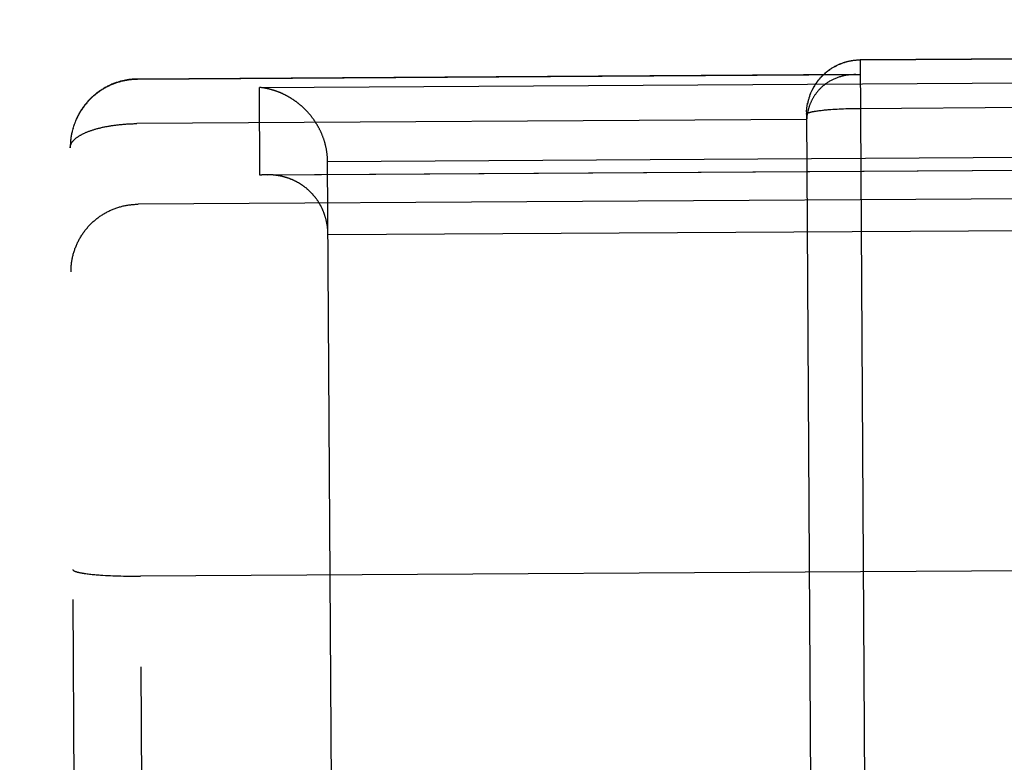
# Model space of a CAD drawing. Header units: inches. Extents: x 0 to 227, y 0 to 147.
# Tile 218 of 247: x 190.992 to 191.356, y 51.574 to 51.848. Entities that reach past the tile are written whole.
import ezdxf

# ---------------------------------------------------------------- set-up
doc = ezdxf.new("R2010")
doc.units = ezdxf.units.IN
doc.header["$LTSCALE"] = 12.466667
doc.header["$MEASUREMENT"] = 0
doc.linetypes.add('HIDDEN', pattern=[0.2, 0.1, -0.1])
doc.layers.add('02___PRT_ALL_AXES', color=7, linetype='CONTINUOUS')
doc.layers.add('DEFAULT_2', color=8, linetype='HIDDEN')

msp = doc.modelspace()

# ---------------------------------------------------------------- linework, layer by layer
at = {"layer": '02___PRT_ALL_AXES', "color": 8, "linetype": 'HIDDEN'}
msp.add_line((190.99226, 71.17364), (191.11555, 51.04902), dxfattribs=at)
at = {"layer": 'DEFAULT_2', "color": 8, "linetype": 'HIDDEN'}
for p, q in [((191.41874, 51.83436), (191.3027, 51.83365)), ((191.41874, 51.83425), (191.30275, 51.83354)), ((191.30695, 51.14793), (191.30275, 51.83365)), ((191.04475, 50.36284), (191.03578, 51.82656)), ((191.30278, 51.82807), (191.03579, 51.82644)), ((191.0808, 51.82346), (191.64079, 51.82689)), ((191.081, 51.79106), (191.0808, 51.82346)), ((191.28338, 51.81816), (191.28332, 51.81784)), ((191.28345, 51.81845), (191.28338, 51.81812)), ((191.28352, 51.81873), (191.28345, 51.8184)), ((191.2836, 51.81901), (191.28352, 51.81868)), ((191.28368, 51.81928), (191.28359, 51.81896)), ((191.28376, 51.81955), (191.28367, 51.81924)), ((191.28384, 51.81982), (191.28376, 51.81952)), ((191.28394, 51.8201), (191.28385, 51.81979)), ((191.28403, 51.82038), (191.28394, 51.82007)), ((191.28413, 51.82065), (191.28403, 51.82034)), ((191.28423, 51.82091), (191.28413, 51.82061)), ((191.28434, 51.82115), (191.28424, 51.82088)), ((191.28288, 51.8144), (191.2829, 51.81471)), ((191.2829, 51.81469), (191.28291, 51.81501)), ((191.28291, 51.81498), (191.28294, 51.8153)), ((191.28293, 51.81526), (191.28296, 51.81559)), ((191.28296, 51.81555), (191.28299, 51.81588)), ((191.28299, 51.81584), (191.28303, 51.81616)), ((191.28302, 51.81613), (191.28307, 51.81645)), ((191.28306, 51.81641), (191.28311, 51.81674)), ((191.28311, 51.8167), (191.28316, 51.81703)), ((191.28648, 51.81475), (191.28682, 51.8148)), ((191.28682, 51.8148), (191.28717, 51.81485)), ((191.28717, 51.81485), (191.28754, 51.8149)), ((191.28754, 51.8149), (191.28792, 51.81495)), ((191.28792, 51.81495), (191.28831, 51.815)), ((191.28831, 51.815), (191.28872, 51.81504)), ((191.28872, 51.81504), (191.28913, 51.81509)), ((191.28913, 51.81509), (191.28956, 51.81513)), ((191.28956, 51.81513), (191.29, 51.81518)), ((191.29, 51.81518), (191.29045, 51.81522)), ((191.29045, 51.81522), (191.29092, 51.81526)), ((191.29092, 51.81526), (191.29139, 51.8153)), ((191.29139, 51.8153), (191.29187, 51.81533)), ((191.29187, 51.81533), (191.29261, 51.81539)), ((191.29261, 51.81539), (191.29337, 51.81543)), ((191.29337, 51.81543), (191.29414, 51.81548)), ((191.29414, 51.81548), (191.29494, 51.81552)), ((191.29494, 51.81552), (191.29574, 51.81556)), ((191.29574, 51.81556), (191.29657, 51.8156)), ((191.29657, 51.8156), (191.2974, 51.81563)), ((191.2974, 51.81563), (191.29824, 51.81566)), ((191.29824, 51.81566), (191.2991, 51.81568)), ((191.2991, 51.81568), (191.29996, 51.8157)), ((191.29996, 51.8157), (191.30082, 51.81572)), ((191.30082, 51.81572), (191.30169, 51.81573)), ((191.30169, 51.81573), (191.30257, 51.81574)), ((191.30257, 51.81574), (191.41914, 51.81646)), ((191.01276, 51.81078), (191.0126, 51.81032)), ((191.0129, 51.81111), (191.01273, 51.81065)), ((191.01303, 51.81143), (191.01286, 51.81097)), ((191.28292, 51.81162), (191.03554, 51.8101)), ((191.28287, 51.81353), (191.28287, 51.81383)), ((191.28287, 51.81353), (191.28443, 51.55996)), ((191.28292, 51.81162), (191.28289, 51.81035)), ((191.01168, 51.80743), (191.01159, 51.80701)), ((191.01177, 51.80777), (191.01167, 51.80734)), ((191.01186, 51.80811), (191.01176, 51.80768)), ((191.01196, 51.80845), (191.01185, 51.80802)), ((191.01206, 51.80879), (191.01194, 51.80835)), ((191.01217, 51.80913), (191.01204, 51.80868)), ((191.01228, 51.80946), (191.01214, 51.80901)), ((191.01239, 51.80979), (191.01225, 51.80934)), ((191.01251, 51.81012), (191.01236, 51.80967)), ((191.01264, 51.81045), (191.01248, 51.81)), ((191.01112, 51.8043), (191.01108, 51.80393)), ((191.01116, 51.80462), (191.01111, 51.80427)), ((191.01116, 51.80465), (191.01112, 51.8043)), ((191.01121, 51.805), (191.01116, 51.80462)), ((191.01126, 51.80535), (191.0112, 51.80496)), ((191.01132, 51.8057), (191.01126, 51.8053)), ((191.01138, 51.80605), (191.01131, 51.80565)), ((191.01145, 51.8064), (191.01138, 51.80599)), ((191.01152, 51.80674), (191.01144, 51.80633)), ((191.0116, 51.80709), (191.01151, 51.80667)), ((191.0196, 50.3877), (191.01094, 51.80115)), ((191.10597, 51.79614), (191.61596, 51.79926)), ((191.64099, 51.79449), (191.081, 51.79106)), ((191.11055, 51.04878), (191.10597, 51.79614)), ((191.08362, 51.79121), (191.08342, 51.79121)), ((191.08514, 51.79117), (191.08362, 51.79121)), ((191.68606, 51.78431), (191.03607, 51.78033)), ((191.61613, 51.77209), (191.10614, 51.76896)), ((191.01672, 51.6439), (191.01714, 51.64384)), ((191.01714, 51.64384), (191.01758, 51.64379)), ((191.01758, 51.64379), (191.01803, 51.64373)), ((191.01803, 51.64373), (191.0185, 51.64368)), ((191.0185, 51.64368), (191.01898, 51.64363)), ((191.01898, 51.64363), (191.01948, 51.64358)), ((191.01948, 51.64358), (191.01999, 51.64354)), ((191.01999, 51.64354), (191.02051, 51.64349)), ((191.02051, 51.64349), (191.02105, 51.64345)), ((191.68795, 51.64694), (191.03691, 51.64295)), ((191.02105, 51.64345), (191.02159, 51.6434)), ((191.02159, 51.6434), (191.02216, 51.64336)), ((191.02216, 51.64336), (191.02302, 51.64331)), ((191.02302, 51.64331), (191.0239, 51.64325)), ((191.0239, 51.64325), (191.02481, 51.6432)), ((191.02481, 51.6432), (191.02575, 51.64316)), ((191.02575, 51.64316), (191.0267, 51.64312)), ((191.0267, 51.64312), (191.02767, 51.64308)), ((191.02767, 51.64308), (191.02865, 51.64305)), ((191.02865, 51.64305), (191.02965, 51.64302)), ((191.02965, 51.64302), (191.03066, 51.64299)), ((191.03066, 51.64299), (191.03169, 51.64298)), ((191.03169, 51.64298), (191.03272, 51.64296)), ((191.03272, 51.64296), (191.03376, 51.64295)), ((191.03376, 51.64295), (191.03481, 51.64295)), ((191.03481, 51.64295), (191.03586, 51.64295)), ((191.03586, 51.64295), (191.03691, 51.64295))]:
    msp.add_line(p, q, dxfattribs=at)
for points in [[(191.28423, 51.82091), (191.28434, 51.82117), (191.28444, 51.82143), (191.28456, 51.8217), (191.28468, 51.82196), (191.2848, 51.82223), (191.28493, 51.82249), (191.28505, 51.82274), (191.28518, 51.82299), (191.28531, 51.82323), (191.28545, 51.82348), (191.28559, 51.82373), (191.28574, 51.82398), (191.28589, 51.82423), (191.28605, 51.82447), (191.2862, 51.82471), (191.28636, 51.82494), (191.28652, 51.82517), (191.28669, 51.8254), (191.28686, 51.82564), (191.28703, 51.82587), (191.28721, 51.82609), (191.28739, 51.82632), (191.28757, 51.82654), (191.28776, 51.82675), (191.28795, 51.82697), (191.28814, 51.82718), (191.28834, 51.8274), (191.28854, 51.8276), (191.28874, 51.82781), (191.28894, 51.82801), (191.28915, 51.8282), (191.28936, 51.8284), (191.28958, 51.8286), (191.2898, 51.82879), (191.29002, 51.82898), (191.29024, 51.82916), (191.29047, 51.82934), (191.2907, 51.82952), (191.29093, 51.8297), (191.29116, 51.82987), (191.2914, 51.83004), (191.29165, 51.83021), (191.29189, 51.83037), (191.29213, 51.83052), (191.29237, 51.83068), (191.29262, 51.83083), (191.29287, 51.83098), (191.29313, 51.83112), (191.29339, 51.83126), (191.29364, 51.8314), (191.2939, 51.83153), (191.29416, 51.83166), (191.29443, 51.83178), (191.29469, 51.83191), (191.29496, 51.83202), (191.29523, 51.83214), (191.2955, 51.83225), (191.29577, 51.83235), (191.29605, 51.83245), (191.29632, 51.83255), (191.2966, 51.83265), (191.29688, 51.83274), (191.29716, 51.83282), (191.29744, 51.8329), (191.29773, 51.83298), (191.29801, 51.83305), (191.2983, 51.83312), (191.29859, 51.83319), (191.29887, 51.83325), (191.29916, 51.83331), (191.29945, 51.83336), (191.29975, 51.83341), (191.30004, 51.83345), (191.30033, 51.83349), (191.30063, 51.83353), (191.30092, 51.83356), (191.30121, 51.83358), (191.30151, 51.83361), (191.30181, 51.83362), (191.3021, 51.83364), (191.3024, 51.83365), (191.3027, 51.83365)], [(191.30275, 51.83354), (191.30246, 51.83354), (191.30217, 51.83353), (191.30187, 51.83352), (191.30158, 51.8335), (191.30129, 51.83348), (191.301, 51.83346), (191.30071, 51.83343), (191.30043, 51.83339), (191.30014, 51.83336), (191.29985, 51.83332), (191.29956, 51.83327), (191.29928, 51.83322), (191.29899, 51.83317), (191.29871, 51.83311), (191.29842, 51.83305), (191.29814, 51.83298), (191.29786, 51.83291), (191.29757, 51.83283), (191.29729, 51.83275), (191.29702, 51.83267), (191.29674, 51.83259), (191.29646, 51.83249), (191.29619, 51.8324), (191.29591, 51.8323), (191.29564, 51.8322), (191.29537, 51.83209), (191.2951, 51.83198), (191.29484, 51.83187), (191.29457, 51.83175), (191.29431, 51.83163), (191.29404, 51.8315), (191.29378, 51.83137), (191.29353, 51.83124), (191.29327, 51.8311), (191.29302, 51.83096), (191.29276, 51.83082), (191.29251, 51.83067), (191.29227, 51.83052), (191.29202, 51.83036), (191.29178, 51.8302), (191.29154, 51.83004), (191.2913, 51.82988), (191.29106, 51.82971), (191.29083, 51.82953), (191.2906, 51.82936), (191.29037, 51.82918), (191.29014, 51.829), (191.28992, 51.82881), (191.2897, 51.82862), (191.28948, 51.82843), (191.28927, 51.82823), (191.28906, 51.82804), (191.28885, 51.82784), (191.28864, 51.82763), (191.28844, 51.82742), (191.28824, 51.82721), (191.28804, 51.827), (191.28785, 51.82678), (191.28766, 51.82657), (191.28747, 51.82634), (191.28729, 51.82612), (191.28711, 51.82589), (191.28693, 51.82566), (191.28675, 51.82543), (191.28658, 51.8252), (191.28642, 51.82496), (191.28625, 51.82472), (191.28609, 51.82448), (191.28594, 51.82424), (191.28578, 51.82399), (191.28563, 51.82374), (191.28549, 51.82349), (191.28535, 51.82324), (191.28521, 51.82298), (191.28507, 51.82273), (191.28494, 51.82247)], [(191.03578, 51.82656), (191.03552, 51.82655), (191.03523, 51.82655), (191.03494, 51.82654), (191.03465, 51.82653), (191.03436, 51.82651), (191.03407, 51.82649), (191.03378, 51.82646), (191.03349, 51.82644), (191.03319, 51.82641), (191.0329, 51.82637), (191.0326, 51.82633), (191.0323, 51.82629), (191.032, 51.82624), (191.0317, 51.82619), (191.0314, 51.82614), (191.0311, 51.82608), (191.03079, 51.82602), (191.03049, 51.82595), (191.03018, 51.82588), (191.02986, 51.8258), (191.02955, 51.82572), (191.02923, 51.82563), (191.0289, 51.82554), (191.02858, 51.82544), (191.02825, 51.82534), (191.02792, 51.82523), (191.0276, 51.82511), (191.02727, 51.82499), (191.02694, 51.82487), (191.02662, 51.82474), (191.0263, 51.82461), (191.02598, 51.82447), (191.02567, 51.82433), (191.02535, 51.82418), (191.02504, 51.82404), (191.02473, 51.82388), (191.02443, 51.82372), (191.02412, 51.82356), (191.02382, 51.82339), (191.02352, 51.82322), (191.02322, 51.82305), (191.02292, 51.82287), (191.02263, 51.82268), (191.02234, 51.8225), (191.02205, 51.8223), (191.02176, 51.82211), (191.02148, 51.82191), (191.0212, 51.8217), (191.02092, 51.8215), (191.02064, 51.82129), (191.02037, 51.82107), (191.0201, 51.82085), (191.01984, 51.82063), (191.01957, 51.8204), (191.01931, 51.82017), (191.01906, 51.81994), (191.0188, 51.8197), (191.01855, 51.81946), (191.0183, 51.81921), (191.01806, 51.81896), (191.01782, 51.81871), (191.01758, 51.81845), (191.01735, 51.8182), (191.01712, 51.81793), (191.01689, 51.81767), (191.01667, 51.8174), (191.01645, 51.81713), (191.01623, 51.81685), (191.01602, 51.81657), (191.01581, 51.81629), (191.01561, 51.81601), (191.01541, 51.81572), (191.01521, 51.81543), (191.01502, 51.81514), (191.01483, 51.81485), (191.01465, 51.81455), (191.01447, 51.81425), (191.01429, 51.81394), (191.01412, 51.81364), (191.01395, 51.81333), (191.01379, 51.81302), (191.01363, 51.81271), (191.01347, 51.81239), (191.01332, 51.81207), (191.01318, 51.81175), (191.013, 51.81129)], [(191.03579, 51.82644), (191.03544, 51.82643), (191.0351, 51.82642), (191.03476, 51.82641), (191.03441, 51.82639), (191.03407, 51.82637), (191.03373, 51.82634), (191.03339, 51.82631), (191.03305, 51.82627), (191.0327, 51.82623), (191.03236, 51.82618), (191.03203, 51.82613), (191.03169, 51.82607), (191.03135, 51.82601), (191.03101, 51.82594), (191.03067, 51.82587), (191.03034, 51.8258), (191.03001, 51.82572), (191.02967, 51.82564), (191.02934, 51.82555), (191.02901, 51.82545), (191.02868, 51.82536), (191.02835, 51.82525), (191.02803, 51.82515), (191.0277, 51.82503), (191.02738, 51.82492), (191.02705, 51.8248), (191.02673, 51.82467), (191.02642, 51.82454), (191.0261, 51.82441), (191.02578, 51.82427), (191.02547, 51.82413), (191.02516, 51.82398), (191.02485, 51.82383), (191.02454, 51.82368), (191.02424, 51.82352), (191.02394, 51.82335), (191.02364, 51.82318), (191.02334, 51.82301), (191.02304, 51.82284), (191.02275, 51.82266), (191.02246, 51.82247), (191.02217, 51.82228), (191.02188, 51.82209), (191.0216, 51.82189), (191.02132, 51.82169), (191.02104, 51.82149), (191.02077, 51.82128), (191.02049, 51.82107), (191.02022, 51.82085), (191.01996, 51.82063), (191.0197, 51.82041), (191.01944, 51.82018), (191.01918, 51.81995), (191.01892, 51.81972), (191.01867, 51.81948), (191.01843, 51.81924), (191.01818, 51.819), (191.01794, 51.81875), (191.0177, 51.8185), (191.01747, 51.81824), (191.01724, 51.81799), (191.01701, 51.81773), (191.01679, 51.81746), (191.01657, 51.8172), (191.01635, 51.81693), (191.01614, 51.81665), (191.01593, 51.81638), (191.01573, 51.8161), (191.01553, 51.81582), (191.01533, 51.81553), (191.01514, 51.81524), (191.01495, 51.81495), (191.01476, 51.81466), (191.01458, 51.81437), (191.0144, 51.81407), (191.01423, 51.81377), (191.01406, 51.81347), (191.0139, 51.81316), (191.01373, 51.81286), (191.01358, 51.81255), (191.01343, 51.81223), (191.01328, 51.81192), (191.01313, 51.81161)], [(191.30278, 51.82807), (191.30243, 51.82811), (191.30208, 51.82813), (191.30173, 51.82815), (191.30139, 51.82817), (191.30104, 51.82818), (191.30069, 51.82818), (191.03578, 51.82656)], [(191.30059, 51.82818), (191.30035, 51.82818), (191.3, 51.82817), (191.29966, 51.82815), (191.29932, 51.82813), (191.29898, 51.8281), (191.29864, 51.82807), (191.29831, 51.82803), (191.29797, 51.82799), (191.29764, 51.82794), (191.29731, 51.82788), (191.29699, 51.82782), (191.29666, 51.82775), (191.29634, 51.82768), (191.29602, 51.8276), (191.29571, 51.82752), (191.2954, 51.82743), (191.29509, 51.82734), (191.29478, 51.82724), (191.29448, 51.82714), (191.29418, 51.82703), (191.29389, 51.82692), (191.2936, 51.8268), (191.29331, 51.82668), (191.29302, 51.82655), (191.29274, 51.82643), (191.29247, 51.82629), (191.2922, 51.82615), (191.29193, 51.82601), (191.29167, 51.82587), (191.29141, 51.82572), (191.29115, 51.82556), (191.2909, 51.82541), (191.29065, 51.82525), (191.29041, 51.82509), (191.29017, 51.82492), (191.28994, 51.82475), (191.28971, 51.82458), (191.28948, 51.82441), (191.28926, 51.82423), (191.28904, 51.82405), (191.28883, 51.82387), (191.28862, 51.82368), (191.28842, 51.8235), (191.28822, 51.82331), (191.28802, 51.82312), (191.28783, 51.82292), (191.28764, 51.82273), (191.28746, 51.82253), (191.28728, 51.82233), (191.2871, 51.82213), (191.28693, 51.82193), (191.28677, 51.82173), (191.2866, 51.82152), (191.28645, 51.82132), (191.28629, 51.82111), (191.28614, 51.8209), (191.28599, 51.82069), (191.28585, 51.82048), (191.28571, 51.82027), (191.28558, 51.82006), (191.28545, 51.81985), (191.28532, 51.81963), (191.28519, 51.81942), (191.28507, 51.8192), (191.28496, 51.81898), (191.28484, 51.81877), (191.28474, 51.81855), (191.28463, 51.81833), (191.28453, 51.81811), (191.28443, 51.81789), (191.28433, 51.81767), (191.28424, 51.81745), (191.28415, 51.81723), (191.28407, 51.81701), (191.28398, 51.81679), (191.2839, 51.81656), (191.28383, 51.81634), (191.28376, 51.81612), (191.28369, 51.81589), (191.28362, 51.81567), (191.28356, 51.81545), (191.2835, 51.81522), (191.28344, 51.815), (191.28338, 51.81478), (191.28333, 51.81455), (191.28328, 51.81433), (191.28324, 51.8141), (191.2832, 51.81388), (191.28316, 51.81365), (191.28312, 51.81343), (191.28308, 51.8132), (191.28305, 51.81297), (191.28302, 51.81275), (191.283, 51.81252), (191.28298, 51.8123), (191.28295, 51.81207), (191.28294, 51.81184), (191.28292, 51.81162)], [(191.08495, 51.82271), (191.08481, 51.82275), (191.08466, 51.82278), (191.08452, 51.82282), (191.08437, 51.82286), (191.08423, 51.82289), (191.08409, 51.82292), (191.08394, 51.82296), (191.0838, 51.82299), (191.08365, 51.82302), (191.08351, 51.82305), (191.08337, 51.82308), (191.08322, 51.82311), (191.08308, 51.82313), (191.08294, 51.82316), (191.08279, 51.82319), (191.08265, 51.82321), (191.08251, 51.82324), (191.08236, 51.82326), (191.08222, 51.82328), (191.08208, 51.8233), (191.08194, 51.82332), (191.08179, 51.82334), (191.08165, 51.82336), (191.08151, 51.82338), (191.08137, 51.8234), (191.08123, 51.82342), (191.08109, 51.82343), (191.08095, 51.82345), (191.0808, 51.82346)], [(191.10597, 51.79614), (191.10597, 51.79636), (191.10597, 51.79659), (191.10596, 51.79681), (191.10595, 51.79704), (191.10594, 51.79726), (191.10593, 51.79749), (191.10591, 51.79771), (191.1059, 51.79793), (191.10588, 51.79815), (191.10586, 51.79837), (191.10584, 51.79859), (191.10581, 51.79881), (191.10579, 51.79903), (191.10576, 51.79925), (191.10573, 51.79947), (191.1057, 51.79968), (191.10567, 51.7999), (191.10563, 51.80012), (191.10559, 51.80033), (191.10556, 51.80054), (191.10552, 51.80076), (191.10548, 51.80097), (191.10543, 51.80118), (191.10539, 51.80139), (191.10534, 51.8016), (191.10529, 51.80181), (191.10524, 51.80201), (191.10519, 51.80222), (191.10514, 51.80243), (191.10509, 51.80263), (191.10503, 51.80284), (191.10497, 51.80304), (191.10492, 51.80324), (191.10486, 51.80344), (191.1048, 51.80364), (191.10473, 51.80384), (191.10467, 51.80404), (191.1046, 51.80424), (191.10454, 51.80443), (191.10447, 51.80463), (191.1044, 51.80482), (191.10433, 51.80501), (191.10426, 51.80521), (191.10419, 51.8054), (191.10411, 51.80559), (191.10404, 51.80578), (191.10396, 51.80596), (191.10388, 51.80615), (191.1038, 51.80634), (191.10372, 51.80652), (191.10364, 51.8067), (191.10356, 51.80689), (191.10348, 51.80707), (191.10339, 51.80725), (191.10331, 51.80743), (191.10322, 51.80761), (191.10313, 51.80778), (191.10304, 51.80796), (191.10295, 51.80813), (191.10286, 51.80831), (191.10277, 51.80848), (191.10268, 51.80865), (191.10259, 51.80882), (191.10249, 51.80899), (191.1024, 51.80916), (191.1023, 51.80933), (191.1022, 51.8095), (191.1021, 51.80966), (191.10201, 51.80983), (191.10191, 51.80999), (191.10181, 51.81015), (191.1017, 51.81031), (191.1016, 51.81047), (191.1015, 51.81063), (191.1014, 51.81079), (191.10129, 51.81095), (191.10119, 51.8111), (191.10108, 51.81126), (191.10097, 51.81141), (191.10086, 51.81157), (191.10076, 51.81172), (191.10065, 51.81187), (191.10054, 51.81202), (191.10043, 51.81217), (191.10032, 51.81231), (191.1002, 51.81246), (191.10009, 51.81261), (191.09998, 51.81275), (191.09986, 51.81289), (191.09975, 51.81304), (191.09963, 51.81318), (191.09952, 51.81332), (191.0994, 51.81346), (191.09928, 51.8136), (191.09917, 51.81373), (191.09905, 51.81387), (191.09893, 51.814), (191.09881, 51.81414), (191.09869, 51.81427), (191.09857, 51.8144), (191.09845, 51.81453), (191.09833, 51.81467), (191.0982, 51.81479), (191.09808, 51.81492), (191.09796, 51.81505), (191.09784, 51.81518), (191.09771, 51.8153), (191.09759, 51.81542), (191.09746, 51.81555), (191.09733, 51.81567), (191.09721, 51.81579), (191.09708, 51.81591), (191.09695, 51.81603), (191.09683, 51.81615), (191.0967, 51.81627), (191.09657, 51.81638), (191.09644, 51.8165), (191.09631, 51.81661), (191.09618, 51.81672), (191.09605, 51.81684), (191.09592, 51.81695), (191.09579, 51.81706), (191.09566, 51.81717), (191.09553, 51.81727), (191.09539, 51.81738), (191.09526, 51.81749), (191.09513, 51.81759), (191.095, 51.8177), (191.09486, 51.8178), (191.09473, 51.8179), (191.09459, 51.81801), (191.09446, 51.81811), (191.09432, 51.81821), (191.09419, 51.8183), (191.09405, 51.8184), (191.09392, 51.8185), (191.09378, 51.81859), (191.09364, 51.81869), (191.09351, 51.81878), (191.09337, 51.81888), (191.09323, 51.81897), (191.09309, 51.81906), (191.09295, 51.81915), (191.09282, 51.81924), (191.09268, 51.81933), (191.09254, 51.81941), (191.0924, 51.8195), (191.09226, 51.81958), (191.09212, 51.81967), (191.09198, 51.81975), (191.09184, 51.81983), (191.0917, 51.81992), (191.09156, 51.82), (191.09142, 51.82008), (191.09128, 51.82015), (191.09114, 51.82023), (191.09099, 51.82031), (191.09085, 51.82039), (191.09071, 51.82046), (191.09057, 51.82053), (191.09043, 51.82061), (191.09028, 51.82068), (191.09014, 51.82075), (191.09, 51.82082), (191.08986, 51.82089), (191.08971, 51.82096), (191.08957, 51.82103), (191.08943, 51.82109), (191.08928, 51.82116), (191.08914, 51.82122), (191.089, 51.82129), (191.08885, 51.82135), (191.08871, 51.82141), (191.08857, 51.82147), (191.08842, 51.82153), (191.08828, 51.82159), (191.08813, 51.82165), (191.08799, 51.82171), (191.08784, 51.82177), (191.0877, 51.82182), (191.08756, 51.82188), (191.08741, 51.82193), (191.08727, 51.82198), (191.08712, 51.82203), (191.08698, 51.82209), (191.08683, 51.82214), (191.08669, 51.82219), (191.08654, 51.82223), (191.0864, 51.82228), (191.08625, 51.82233), (191.08611, 51.82237), (191.08596, 51.82242), (191.08582, 51.82246), (191.08567, 51.82251), (191.08553, 51.82255), (191.08539, 51.82259), (191.08524, 51.82263), (191.0851, 51.82267), (191.08495, 51.82271)], [(191.28287, 51.81353), (191.28287, 51.81356), (191.28288, 51.81359), (191.28289, 51.81362), (191.2829, 51.81365), (191.28292, 51.81368), (191.28294, 51.81371), (191.28297, 51.81374), (191.283, 51.81377), (191.28304, 51.8138), (191.28308, 51.81383), (191.28312, 51.81387), (191.28317, 51.8139), (191.28322, 51.81393), (191.28328, 51.81396), (191.28334, 51.81399), (191.28341, 51.81402), (191.28347, 51.81405), (191.28355, 51.81408), (191.28362, 51.81411), (191.28371, 51.81414), (191.28379, 51.81416), (191.28388, 51.81419), (191.28397, 51.81422), (191.28407, 51.81425), (191.28417, 51.81428), (191.28428, 51.81431), (191.28439, 51.81434), (191.2845, 51.81437), (191.28462, 51.8144), (191.28474, 51.81443), (191.28486, 51.81445), (191.28499, 51.81448), (191.28512, 51.81451), (191.28526, 51.81454), (191.2854, 51.81456), (191.28554, 51.81459), (191.28569, 51.81462), (191.28584, 51.81465), (191.28599, 51.81467), (191.28615, 51.8147), (191.28631, 51.81473), (191.28648, 51.81475)], [(191.28288, 51.8144), (191.28287, 51.81411), (191.28287, 51.81382), (191.28287, 51.81353)], [(191.28315, 51.81699), (191.28321, 51.81731), (191.28326, 51.81759)], [(191.28332, 51.81788), (191.28326, 51.81756), (191.2832, 51.81727)], [(191.01094, 51.80115), (191.01094, 51.80127), (191.01095, 51.80139), (191.01096, 51.80152), (191.01098, 51.80164), (191.011, 51.80176), (191.01102, 51.80188), (191.01105, 51.802), (191.01109, 51.80212), (191.01113, 51.80224), (191.01117, 51.80236), (191.01122, 51.80248), (191.01127, 51.8026), (191.01133, 51.80272), (191.0114, 51.80284), (191.01146, 51.80296), (191.01154, 51.80308), (191.01161, 51.8032), (191.0117, 51.80332), (191.01178, 51.80344), (191.01187, 51.80356), (191.01197, 51.80367), (191.01207, 51.80379), (191.01218, 51.80391), (191.01228, 51.80402), (191.0124, 51.80414), (191.01252, 51.80425), (191.01264, 51.80437), (191.01277, 51.80448), (191.0129, 51.80459), (191.01304, 51.80471), (191.01318, 51.80482), (191.01332, 51.80493), (191.01347, 51.80504), (191.01362, 51.80515), (191.01378, 51.80526), (191.01394, 51.80537), (191.01411, 51.80547), (191.01428, 51.80558), (191.01445, 51.80568), (191.01463, 51.80579), (191.01481, 51.80589), (191.015, 51.806), (191.01519, 51.8061), (191.01539, 51.8062), (191.01558, 51.8063), (191.01579, 51.8064), (191.01599, 51.8065), (191.0162, 51.8066), (191.01642, 51.80669), (191.01663, 51.80679), (191.01685, 51.80688), (191.01708, 51.80698), (191.01731, 51.80707), (191.01754, 51.80716), (191.01777, 51.80725), (191.01801, 51.80734), (191.01825, 51.80743), (191.0185, 51.80751), (191.01875, 51.8076), (191.019, 51.80768), (191.01925, 51.80776), (191.01951, 51.80785), (191.01977, 51.80793), (191.02004, 51.80801), (191.0203, 51.80808), (191.02057, 51.80816), (191.02085, 51.80824), (191.02112, 51.80831), (191.0214, 51.80838), (191.02168, 51.80845), (191.02197, 51.80852), (191.02225, 51.80859), (191.02254, 51.80866), (191.02283, 51.80873), (191.02313, 51.80879), (191.02342, 51.80885), (191.02372, 51.80891), (191.02402, 51.80897), (191.02433, 51.80903), (191.02463, 51.80909), (191.02494, 51.80915), (191.02525, 51.8092), (191.02556, 51.80925), (191.02588, 51.8093), (191.02619, 51.80935), (191.02651, 51.8094), (191.02683, 51.80945), (191.02715, 51.80949), (191.02747, 51.80954), (191.0278, 51.80958), (191.02812, 51.80962), (191.02845, 51.80966), (191.02878, 51.8097), (191.02911, 51.80973), (191.02944, 51.80977), (191.02977, 51.8098), (191.0301, 51.80983), (191.03044, 51.80986), (191.03077, 51.80989), (191.03111, 51.80991), (191.03145, 51.80994), (191.03179, 51.80996), (191.03212, 51.80998), (191.03246, 51.81), (191.0328, 51.81002), (191.03315, 51.81003), (191.03349, 51.81005), (191.03383, 51.81006), (191.03417, 51.81007), (191.03451, 51.81008), (191.03486, 51.81009), (191.0352, 51.8101), (191.03554, 51.8101)], [(191.01108, 51.80395), (191.01104, 51.8036), (191.01101, 51.80325), (191.01099, 51.80289), (191.01097, 51.80254), (191.01095, 51.80219), (191.01094, 51.80183), (191.01094, 51.80148), (191.01094, 51.80115)], [(191.08362, 51.79121), (191.63843, 51.79461), (191.63858, 51.79461), (191.63872, 51.79461), (191.63886, 51.79461), (191.63901, 51.7946), (191.63915, 51.7946), (191.63929, 51.7946), (191.63943, 51.79459), (191.63958, 51.79459), (191.63972, 51.79458), (191.63986, 51.79457), (191.64, 51.79457), (191.64015, 51.79456), (191.64029, 51.79455), (191.64043, 51.79454), (191.64057, 51.79453), (191.64071, 51.79451), (191.64085, 51.7945), (191.64099, 51.79449)], [(191.08342, 51.79121), (191.08327, 51.79121), (191.08313, 51.7912), (191.08299, 51.7912), (191.08285, 51.79119), (191.0827, 51.79119), (191.08256, 51.79118), (191.08242, 51.79117), (191.08228, 51.79117), (191.08213, 51.79116), (191.08199, 51.79115), (191.08185, 51.79114), (191.08171, 51.79113), (191.08157, 51.79111), (191.08143, 51.7911), (191.08128, 51.79109), (191.08114, 51.79107), (191.081, 51.79106)], [(191.10614, 51.76896), (191.10614, 51.76919), (191.10613, 51.76941), (191.10613, 51.76963), (191.10612, 51.76986), (191.10611, 51.77008), (191.10609, 51.7703), (191.10608, 51.77052), (191.10606, 51.77074), (191.10605, 51.77096), (191.10602, 51.77117), (191.106, 51.77139), (191.10598, 51.77161), (191.10595, 51.77182), (191.10593, 51.77203), (191.1059, 51.77224), (191.10587, 51.77245), (191.10583, 51.77266), (191.1058, 51.77287), (191.10576, 51.77308), (191.10572, 51.77329), (191.10568, 51.77349), (191.10564, 51.77369), (191.1056, 51.7739), (191.10555, 51.7741), (191.10551, 51.7743), (191.10546, 51.7745), (191.10541, 51.77469), (191.10536, 51.77489), (191.10531, 51.77508), (191.10525, 51.77528), (191.1052, 51.77547), (191.10514, 51.77566), (191.10508, 51.77585), (191.10502, 51.77604), (191.10496, 51.77623), (191.1049, 51.77641), (191.10484, 51.7766), (191.10477, 51.77678), (191.10471, 51.77697), (191.10464, 51.77715), (191.10457, 51.77733), (191.1045, 51.77751), (191.10443, 51.77768), (191.10435, 51.77786), (191.10428, 51.77803), (191.1042, 51.77821), (191.10413, 51.77838), (191.10405, 51.77855), (191.10397, 51.77872), (191.10389, 51.77889), (191.10381, 51.77905), (191.10373, 51.77922), (191.10365, 51.77938), (191.10356, 51.77955), (191.10348, 51.77971), (191.10339, 51.77987), (191.1033, 51.78003), (191.10321, 51.78019), (191.10312, 51.78034), (191.10303, 51.7805), (191.10294, 51.78065), (191.10285, 51.7808), (191.10276, 51.78096), (191.10266, 51.78111), (191.10257, 51.78125), (191.10247, 51.7814), (191.10237, 51.78155), (191.10228, 51.78169), (191.10218, 51.78184), (191.10208, 51.78198), (191.10198, 51.78212), (191.10188, 51.78226), (191.10177, 51.7824), (191.10167, 51.78254), (191.10157, 51.78268), (191.10146, 51.78281), (191.10136, 51.78295), (191.10125, 51.78308), (191.10115, 51.78321), (191.10104, 51.78334), (191.10093, 51.78347), (191.10082, 51.7836), (191.10071, 51.78373), (191.1006, 51.78385), (191.10049, 51.78398), (191.10038, 51.7841), (191.10027, 51.78422), (191.10015, 51.78434), (191.10004, 51.78446), (191.09992, 51.78458), (191.09981, 51.7847), (191.09969, 51.78481), (191.09958, 51.78493), (191.09946, 51.78504), (191.09934, 51.78516), (191.09922, 51.78527), (191.09911, 51.78538), (191.09899, 51.78549), (191.09887, 51.7856), (191.09875, 51.7857), (191.09862, 51.78581), (191.0985, 51.78591), (191.09838, 51.78602), (191.09826, 51.78612), (191.09814, 51.78622), (191.09801, 51.78632), (191.09789, 51.78642), (191.09776, 51.78652), (191.09764, 51.78662), (191.09751, 51.78671), (191.09739, 51.78681), (191.09726, 51.7869), (191.09713, 51.78699), (191.09701, 51.78709), (191.09688, 51.78718), (191.09675, 51.78726), (191.09662, 51.78735), (191.09649, 51.78744), (191.09636, 51.78753), (191.09623, 51.78761), (191.0961, 51.7877), (191.09597, 51.78778), (191.09584, 51.78786), (191.09571, 51.78794), (191.09557, 51.78802), (191.09544, 51.7881), (191.09531, 51.78818), (191.09518, 51.78825), (191.09504, 51.78833), (191.09491, 51.7884), (191.09477, 51.78848), (191.09464, 51.78855), (191.0945, 51.78862), (191.09437, 51.78869), (191.09423, 51.78876), (191.0941, 51.78883), (191.09396, 51.7889), (191.09382, 51.78896), (191.09369, 51.78903), (191.09355, 51.78909), (191.09341, 51.78916), (191.09328, 51.78922), (191.09314, 51.78928), (191.093, 51.78934), (191.09286, 51.7894), (191.09272, 51.78946), (191.09258, 51.78951), (191.09244, 51.78957), (191.0923, 51.78963), (191.09216, 51.78968), (191.09202, 51.78973), (191.09188, 51.78979), (191.09174, 51.78984), (191.0916, 51.78989), (191.09146, 51.78994), (191.09132, 51.78998), (191.09118, 51.79003), (191.09104, 51.79008), (191.0909, 51.79012), (191.09076, 51.79017), (191.09061, 51.79021), (191.09047, 51.79025), (191.09033, 51.7903), (191.09019, 51.79034), (191.09004, 51.79038), (191.0899, 51.79041), (191.08976, 51.79045), (191.08961, 51.79049), (191.08947, 51.79053), (191.08933, 51.79056), (191.08919, 51.79059), (191.08904, 51.79063), (191.0889, 51.79066), (191.08875, 51.79069), (191.08861, 51.79072), (191.08847, 51.79075), (191.08832, 51.79078), (191.08818, 51.79081), (191.08803, 51.79083), (191.08789, 51.79086), (191.08775, 51.79088), (191.0876, 51.79091), (191.08746, 51.79093), (191.08731, 51.79095), (191.08717, 51.79097), (191.08702, 51.79099), (191.08688, 51.79101), (191.08673, 51.79103), (191.08659, 51.79105), (191.08645, 51.79106), (191.0863, 51.79108), (191.08616, 51.79109), (191.08601, 51.79111), (191.08587, 51.79112), (191.08572, 51.79113), (191.08558, 51.79114), (191.08543, 51.79115), (191.08529, 51.79116), (191.08514, 51.79117)], [(191.01122, 51.75531), (191.01122, 51.75566), (191.01123, 51.75601), (191.01124, 51.75636), (191.01125, 51.75671), (191.01127, 51.75706), (191.0113, 51.7574), (191.01133, 51.75775), (191.01136, 51.7581), (191.0114, 51.75844), (191.01144, 51.75879), (191.01149, 51.75914), (191.01155, 51.75948), (191.01161, 51.75982), (191.01167, 51.76017), (191.01174, 51.76051), (191.01181, 51.76085), (191.01189, 51.76119), (191.01197, 51.76153), (191.01206, 51.76187), (191.01216, 51.7622), (191.01225, 51.76254), (191.01235, 51.76287), (191.01246, 51.7632), (191.01257, 51.76353), (191.01269, 51.76386), (191.01281, 51.76419), (191.01294, 51.76452), (191.01307, 51.76484), (191.0132, 51.76516), (191.01334, 51.76548), (191.01348, 51.7658), (191.01363, 51.76612), (191.01378, 51.76643), (191.01394, 51.76674), (191.0141, 51.76705), (191.01427, 51.76736), (191.01444, 51.76766), (191.01461, 51.76797), (191.01479, 51.76827), (191.01497, 51.76856), (191.01516, 51.76886), (191.01535, 51.76915), (191.01554, 51.76944), (191.01574, 51.76973), (191.01595, 51.77001), (191.01615, 51.77029), (191.01636, 51.77057), (191.01658, 51.77085), (191.0168, 51.77112), (191.01702, 51.77139), (191.01725, 51.77166), (191.01748, 51.77192), (191.01771, 51.77218), (191.01795, 51.77244), (191.01819, 51.77269), (191.01844, 51.77294), (191.01868, 51.77318), (191.01893, 51.77343), (191.01919, 51.77367), (191.01945, 51.7739), (191.01971, 51.77414), (191.01997, 51.77436), (191.02024, 51.77459), (191.02051, 51.77481), (191.02079, 51.77503), (191.02107, 51.77524), (191.02135, 51.77545), (191.02163, 51.77565), (191.02192, 51.77586), (191.0222, 51.77605), (191.0225, 51.77625), (191.02279, 51.77644), (191.02309, 51.77662), (191.02339, 51.7768), (191.02369, 51.77698), (191.02399, 51.77715), (191.0243, 51.77732), (191.02461, 51.77749), (191.02492, 51.77764), (191.02524, 51.7778), (191.02555, 51.77795), (191.02587, 51.7781), (191.02619, 51.77824), (191.02651, 51.77838), (191.02684, 51.77851), (191.02716, 51.77864), (191.02749, 51.77876), (191.02782, 51.77888), (191.02815, 51.779), (191.02848, 51.77911), (191.02882, 51.77921), (191.02915, 51.77931), (191.02949, 51.77941), (191.02983, 51.7795), (191.03017, 51.77959), (191.03051, 51.77967), (191.03085, 51.77975), (191.03119, 51.77982), (191.03154, 51.77989), (191.03188, 51.77995), (191.03223, 51.78001), (191.03257, 51.78006), (191.03292, 51.78011), (191.03327, 51.78016), (191.03362, 51.78019), (191.03397, 51.78023), (191.03432, 51.78026), (191.03467, 51.78028), (191.03502, 51.7803), (191.03537, 51.78031), (191.03572, 51.78032), (191.03607, 51.78033)], [(191.01189, 51.64541), (191.0119, 51.64537), (191.0119, 51.64534), (191.01192, 51.6453), (191.01193, 51.64526), (191.01196, 51.64523), (191.01198, 51.64519), (191.01202, 51.64515), (191.01205, 51.64512), (191.01209, 51.64508), (191.01214, 51.64505), (191.01219, 51.64501), (191.01225, 51.64497), (191.01231, 51.64494), (191.01238, 51.6449), (191.01245, 51.64487), (191.01252, 51.64483), (191.0126, 51.6448), (191.01269, 51.64476), (191.01278, 51.64473), (191.01288, 51.64469), (191.01297, 51.64466), (191.01308, 51.64462), (191.01319, 51.64459), (191.0133, 51.64456), (191.01342, 51.64452), (191.01354, 51.64449), (191.01367, 51.64446), (191.0138, 51.64442), (191.01394, 51.64439), (191.01408, 51.64436), (191.01423, 51.64432), (191.01438, 51.64429), (191.01453, 51.64426), (191.01469, 51.64423), (191.01485, 51.6442), (191.01502, 51.64417), (191.01519, 51.64413), (191.01537, 51.6441), (191.01555, 51.64407), (191.01573, 51.64404), (191.01592, 51.64401), (191.01612, 51.64398), (191.01631, 51.64396), (191.01672, 51.6439)]]:
    msp.add_lwpolyline(points, dxfattribs=at)

doc.saveas('drawing.dxf')
